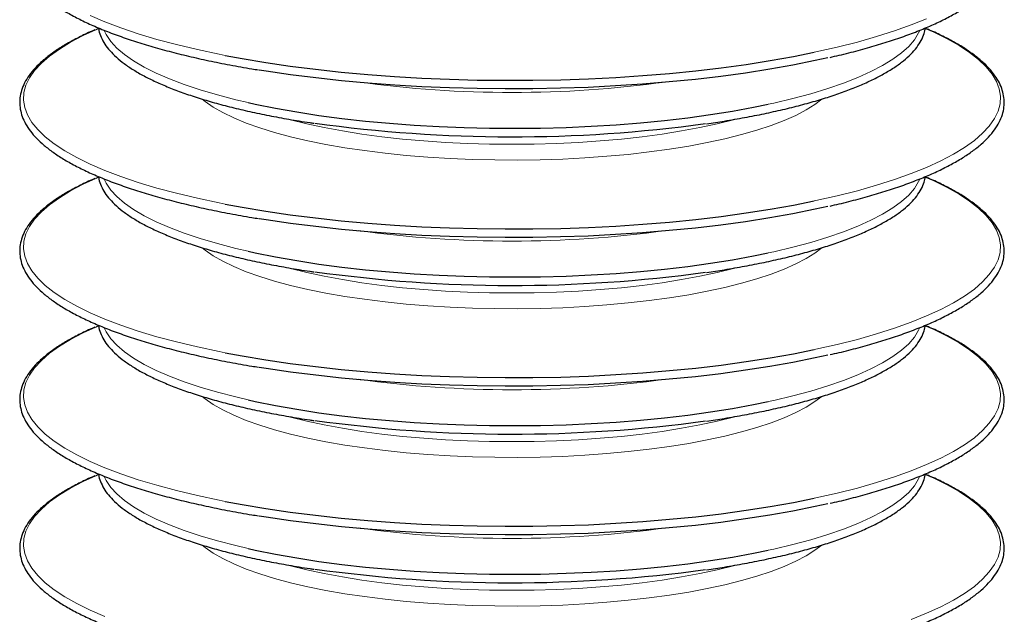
# Model space of a CAD drawing. Header units: millimetres. Extents: x 0 to 305, y 0 to 297.
# Tile 25 of 39: x 174 to 196, y 216 to 230. Entities that reach past the tile are written whole.
import ezdxf

# ---------------------------------------------------------------- set-up
doc = ezdxf.new("R2010")
doc.units = ezdxf.units.MM

msp = doc.modelspace()

# ---------------------------------------------------------------- linework, layer by layer
at = {"color": 7, "linetype": 'Continuous', "lineweight": 18, "flags": 128}
for points in [[(176.0086, 229.6392), (176.3381, 229.4975), (176.6973, 229.361), (177.085, 229.2302), (177.4999, 229.1055), (177.9408, 228.9874), (178.406, 228.8762), (178.8942, 228.7724), (179.0248, 228.7466)], [(192.1854, 228.8152), (192.2241, 228.8234), (192.701, 228.9309), (193.1543, 229.0456), (193.5823, 229.167), (193.9838, 229.2948), (194.3574, 229.4285), (194.7019, 229.5677)], [(176.1364, 229.321), (175.8553, 229.1911), (175.5723, 229.0423), (175.3214, 228.8894), (175.1036, 228.7329), (174.9194, 228.5734), (174.7695, 228.4112), (174.6545, 228.2471), (174.5746, 228.0815), (174.5301, 227.9149), (174.5212, 227.7479), (174.5479, 227.581), (174.6101, 227.4148), (174.7076, 227.2498), (174.8401, 227.0866), (175.0072, 226.9257), (175.2083, 226.7676), (175.4428, 226.6129), (175.7098, 226.462), (176.0086, 226.3154), (176.3381, 226.1736), (176.6973, 226.0371), (177.085, 225.9063), (177.4999, 225.7816), (177.9408, 225.6635), (178.406, 225.5524), (178.8942, 225.4485), (179.0248, 225.4227)], [(176.3253, 229.3029), (176.3699, 229.2105), (176.4714, 229.0602), (176.6075, 228.9119), (176.7777, 228.7661), (176.9815, 228.6235), (177.2179, 228.4845), (177.4862, 228.3497), (177.7852, 228.2197), (178.1138, 228.0949), (178.4707, 227.9758), (178.8546, 227.8628), (179.264, 227.7565), (179.5377, 227.6924)], [(191.1588, 227.6539), (191.2847, 227.6814), (191.7121, 227.7825), (192.1152, 227.8905), (192.4925, 228.005), (192.8425, 228.1255), (193.1638, 228.2517), (193.4552, 228.383), (193.7156, 228.5189), (193.944, 228.6588), (194.1395, 228.8023), (194.3012, 228.9487), (194.4287, 229.0976), (194.5214, 229.2483), (194.5477, 229.3067)], [(192.1854, 225.4913), (192.2241, 225.4995), (192.701, 225.6071), (193.1543, 225.7217), (193.5823, 225.8432), (193.9838, 225.9709), (194.3574, 226.1046), (194.7019, 226.2438), (195.0162, 226.3881), (195.2992, 226.5369), (195.55, 226.6898), (195.7679, 226.8463), (195.9521, 227.0059), (196.1019, 227.168), (196.217, 227.3321), (196.2969, 227.4978), (196.3414, 227.6644), (196.3503, 227.8314), (196.3236, 227.9982), (196.2613, 228.1644), (196.1638, 228.3294), (196.0313, 228.4926), (195.8642, 228.6535), (195.6631, 228.8116), (195.4287, 228.9664), (195.1616, 229.1173), (194.8629, 229.2639), (194.6838, 229.3431)], [(178.516, 227.7662), (178.5778, 227.7159), (178.7592, 227.5892), (178.9732, 227.4663), (179.2186, 227.3477), (179.4944, 227.2339), (179.799, 227.1256), (180.1312, 227.0233), (180.4891, 226.9274), (180.8712, 226.8384), (181.2755, 226.7567), (181.7001, 226.6829), (182.1429, 226.6171), (182.6017, 226.5598), (183.0744, 226.5112), (183.5585, 226.4715), (184.0518, 226.441), (184.5518, 226.4198), (185.0561, 226.408), (185.5623, 226.4056), (186.0679, 226.4127), (186.5704, 226.4292), (187.0673, 226.4551), (187.5563, 226.4902), (188.035, 226.5344), (188.501, 226.5874), (188.9521, 226.649), (189.386, 226.7188), (189.8007, 226.7966), (190.1942, 226.882), (190.5644, 226.9745), (190.9097, 227.0737), (191.2283, 227.1791), (191.5187, 227.2902), (191.7794, 227.4064), (192.0092, 227.5273), (192.207, 227.6521), (192.3582, 227.7686)], [(180.4309, 227.3228), (180.486, 227.3079), (180.8517, 227.2167), (181.2408, 227.1327), (181.6512, 227.0563), (182.081, 226.988), (182.5278, 226.9281), (182.9895, 226.8768), (183.4636, 226.8346), (183.9478, 226.8015), (184.4395, 226.7777), (184.9364, 226.7634), (185.4357, 226.7586), (185.9351, 226.7634), (186.4319, 226.7777), (186.9237, 226.8015), (187.4079, 226.8346), (187.882, 226.8768), (188.3436, 226.9281), (188.7905, 226.988), (189.2202, 227.0563), (189.6307, 227.1327), (190.0198, 227.2167), (190.3855, 227.3079), (190.4154, 227.3159)], [(176.1364, 225.9971), (175.8553, 225.8673), (175.5723, 225.7184), (175.3214, 225.5655), (175.1036, 225.4091), (174.9194, 225.2495), (174.7695, 225.0874), (174.6545, 224.9232), (174.5746, 224.7576), (174.5301, 224.591), (174.5212, 224.424), (174.5479, 224.2571), (174.6101, 224.0909), (174.7076, 223.926), (174.8401, 223.7628), (175.0072, 223.6018), (175.2083, 223.4438), (175.4428, 223.289), (175.7098, 223.1381), (176.0086, 222.9915), (176.3381, 222.8497), (176.6973, 222.7132), (177.085, 222.5824), (177.4999, 222.4577), (177.9408, 222.3396), (178.406, 222.2285), (178.8942, 222.1246), (179.0248, 222.0988)], [(176.3253, 225.979), (176.3699, 225.8866), (176.4714, 225.7363), (176.6075, 225.588), (176.7777, 225.4422), (176.9815, 225.2996), (177.2179, 225.1606), (177.4862, 225.0258), (177.7852, 224.8958), (178.1138, 224.771), (178.4707, 224.6519), (178.8546, 224.539), (179.264, 224.4327), (179.5377, 224.3685)], [(191.1588, 224.33), (191.2847, 224.3575), (191.7121, 224.4586), (192.1152, 224.5666), (192.4925, 224.6811), (192.8425, 224.8017), (193.1638, 224.9278), (193.4552, 225.0591), (193.7156, 225.195), (193.944, 225.3349), (194.1395, 225.4784), (194.3012, 225.6249), (194.4287, 225.7737), (194.5214, 225.9244), (194.5477, 225.9828)], [(192.1854, 222.1674), (192.2241, 222.1756), (192.701, 222.2832), (193.1543, 222.3979), (193.5823, 222.5193), (193.9838, 222.6471), (194.3574, 222.7808), (194.7019, 222.92), (195.0162, 223.0642), (195.2992, 223.213), (195.55, 223.3659), (195.7679, 223.5224), (195.9521, 223.682), (196.1019, 223.8441), (196.217, 224.0083), (196.2969, 224.1739), (196.3414, 224.3405), (196.3503, 224.5075), (196.3236, 224.6744), (196.2613, 224.8405), (196.1638, 225.0055), (196.0313, 225.1687), (195.8642, 225.3296), (195.6631, 225.4877), (195.4287, 225.6425), (195.1616, 225.7934), (194.8629, 225.94), (194.6838, 226.0192)], [(178.516, 224.4423), (178.5778, 224.392), (178.7592, 224.2654), (178.9732, 224.1424), (179.2186, 224.0238), (179.4944, 223.9101), (179.799, 223.8017), (180.1312, 223.6994), (180.4891, 223.6035), (180.8712, 223.5145), (181.2755, 223.4329), (181.7001, 223.359), (182.1429, 223.2932), (182.6017, 223.2359), (183.0744, 223.1873), (183.5585, 223.1477), (184.0518, 223.1171), (184.5518, 223.0959), (185.0561, 223.0841), (185.5623, 223.0817), (186.0679, 223.0888), (186.5704, 223.1054), (187.0673, 223.1312), (187.5563, 223.1664), (188.035, 223.2105), (188.501, 223.2635), (188.9521, 223.3251), (189.386, 223.3949), (189.8007, 223.4727), (190.1942, 223.5581), (190.5644, 223.6506), (190.9097, 223.7498), (191.2283, 223.8552), (191.5187, 223.9663), (191.7794, 224.0825), (192.0092, 224.2034), (192.207, 224.3282), (192.3582, 224.4447)], [(180.4309, 223.9989), (180.486, 223.984), (180.8517, 223.8928), (181.2408, 223.8088), (181.6512, 223.7324), (182.081, 223.6641), (182.5278, 223.6042), (182.9895, 223.553), (183.4636, 223.5107), (183.9478, 223.4776), (184.4395, 223.4538), (184.9364, 223.4395), (185.4357, 223.4347), (185.9351, 223.4395), (186.4319, 223.4538), (186.9237, 223.4776), (187.4079, 223.5107), (187.882, 223.553), (188.3436, 223.6042), (188.7905, 223.6641), (189.2202, 223.7324), (189.6307, 223.8088), (190.0198, 223.8928), (190.3855, 223.984), (190.4154, 223.9921)], [(176.1364, 222.6732), (175.8553, 222.5434), (175.5723, 222.3946), (175.3214, 222.2417), (175.1036, 222.0852), (174.9194, 221.9256), (174.7695, 221.7635), (174.6545, 221.5993), (174.5746, 221.4337), (174.5301, 221.2671), (174.5212, 221.1001), (174.5479, 220.9332), (174.6101, 220.767), (174.7076, 220.6021), (174.8401, 220.4389), (175.0072, 220.278), (175.2083, 220.1199), (175.4428, 219.9651), (175.7098, 219.8142), (176.0086, 219.6676), (176.3381, 219.5258), (176.6973, 219.3893), (177.085, 219.2585), (177.4999, 219.1339), (177.9408, 219.0158), (178.406, 218.9046), (178.8942, 218.8007), (179.0248, 218.7749)], [(192.1854, 218.8435), (192.2241, 218.8517), (192.701, 218.9593), (193.1543, 219.074), (193.5823, 219.1954), (193.9838, 219.3232), (194.3574, 219.4569), (194.7019, 219.5961), (195.0162, 219.7403), (195.2992, 219.8891), (195.55, 220.042), (195.7679, 220.1985), (195.9521, 220.3581), (196.1019, 220.5202), (196.217, 220.6844), (196.2969, 220.85), (196.3414, 221.0166), (196.3503, 221.1836), (196.3236, 221.3505), (196.2613, 221.5167), (196.1638, 221.6816), (196.0313, 221.8448), (195.8642, 222.0057), (195.6631, 222.1638), (195.4287, 222.3186), (195.1616, 222.4695), (194.8629, 222.6161), (194.6838, 222.6954)], [(176.3253, 222.6551), (176.3699, 222.5627), (176.4714, 222.4124), (176.6075, 222.2641), (176.7777, 222.1183), (176.9815, 221.9757), (177.2179, 221.8367), (177.4862, 221.702), (177.7852, 221.5719), (178.1138, 221.4471), (178.4707, 221.328), (178.8546, 221.2151), (179.264, 221.1088), (179.5377, 221.0446)], [(191.1588, 221.0062), (191.2847, 221.0336), (191.7121, 221.1347), (192.1152, 221.2427), (192.4925, 221.3572), (192.8425, 221.4778), (193.1638, 221.6039), (193.4552, 221.7352), (193.7156, 221.8711), (193.944, 222.011), (194.1395, 222.1545), (194.3012, 222.301), (194.4287, 222.4498), (194.5214, 222.6006), (194.5477, 222.659)], [(178.516, 221.1185), (178.5778, 221.0681), (178.7592, 220.9415), (178.9732, 220.8186), (179.2186, 220.6999), (179.4944, 220.5862), (179.799, 220.4779), (180.1312, 220.3755), (180.4891, 220.2796), (180.8712, 220.1906), (181.2755, 220.109), (181.7001, 220.0351), (182.1429, 219.9694), (182.6017, 219.912), (183.0744, 219.8634), (183.5585, 219.8238), (184.0518, 219.7933), (184.5518, 219.772), (185.0561, 219.7602), (185.5623, 219.7579), (186.0679, 219.765), (186.5704, 219.7815), (187.0673, 219.8074), (187.5563, 219.8425), (188.035, 219.8866), (188.501, 219.9396), (188.9521, 220.0012), (189.386, 220.0711), (189.8007, 220.1488), (190.1942, 220.2342), (190.5644, 220.3267), (190.9097, 220.4259), (191.2283, 220.5313), (191.5187, 220.6424), (191.7794, 220.7587), (192.0092, 220.8795), (192.207, 221.0044), (192.3582, 221.1208)], [(180.4309, 220.6751), (180.486, 220.6601), (180.8517, 220.5689), (181.2408, 220.4849), (181.6512, 220.4085), (182.081, 220.3402), (182.5278, 220.2803), (182.9895, 220.2291), (183.4636, 220.1868), (183.9478, 220.1537), (184.4395, 220.1299), (184.9364, 220.1156), (185.4357, 220.1108), (185.9351, 220.1156), (186.4319, 220.1299), (186.9237, 220.1537), (187.4079, 220.1868), (187.882, 220.2291), (188.3436, 220.2803), (188.7905, 220.3402), (189.2202, 220.4085), (189.6307, 220.4849), (190.0198, 220.5689), (190.3855, 220.6601), (190.4154, 220.6682)], [(194.3574, 216.133), (194.7019, 216.2722), (195.0162, 216.4164), (195.2992, 216.5653), (195.55, 216.7182), (195.7679, 216.8747), (195.9521, 217.0342), (196.1019, 217.1963), (196.217, 217.3605), (196.2969, 217.5261), (196.3414, 217.6927), (196.3503, 217.8597), (196.3236, 218.0266), (196.2613, 218.1928), (196.1638, 218.3577), (196.0313, 218.5209), (195.8642, 218.6819), (195.6631, 218.84), (195.4287, 218.9947), (195.1616, 219.1456), (194.8629, 219.2922), (194.6838, 219.3715)], [(176.1364, 219.3494), (175.8553, 219.2195), (175.5723, 219.0707), (175.3214, 218.9178), (175.1036, 218.7613), (174.9194, 218.6017), (174.7695, 218.4396), (174.6545, 218.2755), (174.5746, 218.1098), (174.5301, 217.9432), (174.5212, 217.7762), (174.5479, 217.6093), (174.6101, 217.4432), (174.7076, 217.2782), (174.8401, 217.115), (175.0072, 216.9541), (175.2083, 216.796), (175.4428, 216.6412), (175.7098, 216.4903), (176.0086, 216.3437), (176.3381, 216.2019)], [(176.3253, 219.3313), (176.3699, 219.2389), (176.4714, 219.0886), (176.6075, 218.9402), (176.7777, 218.7945), (176.9815, 218.6518), (177.2179, 218.5128), (177.4862, 218.3781), (177.7852, 218.248), (178.1138, 218.1232), (178.4707, 218.0041), (178.8546, 217.8912), (179.264, 217.7849), (179.5377, 217.7207)], [(191.1588, 217.6823), (191.2847, 217.7097), (191.7121, 217.8108), (192.1152, 217.9188), (192.4925, 218.0333), (192.8425, 218.1539), (193.1638, 218.2801), (193.4552, 218.4113), (193.7156, 218.5472), (193.944, 218.6872), (194.1395, 218.8306), (194.3012, 218.9771), (194.4287, 219.126), (194.5214, 219.2767), (194.5477, 219.3351)], [(178.516, 217.7946), (178.5778, 217.7442), (178.7592, 217.6176), (178.9732, 217.4947), (179.2186, 217.376), (179.4944, 217.2623), (179.799, 217.154), (180.1312, 217.0516), (180.4891, 216.9557), (180.8712, 216.8667), (181.2755, 216.7851), (181.7001, 216.7112), (182.1429, 216.6455), (182.6017, 216.5882), (183.0744, 216.5395), (183.5585, 216.4999), (184.0518, 216.4694), (184.5518, 216.4482), (185.0561, 216.4363), (185.5623, 216.434), (186.0679, 216.4411), (186.5704, 216.4576), (187.0673, 216.4835), (187.5563, 216.5186), (188.035, 216.5627), (188.501, 216.6157), (188.9521, 216.6773), (189.386, 216.7472), (189.8007, 216.825), (190.1942, 216.9103), (190.5644, 217.0028), (190.9097, 217.102), (191.2283, 217.2074), (191.5187, 217.3185), (191.7794, 217.4348), (192.0092, 217.5556), (192.207, 217.6805), (192.3582, 217.7969)], [(180.4309, 217.3512), (180.486, 217.3362), (180.8517, 217.245), (181.2408, 217.161), (181.6512, 217.0847), (182.081, 217.0164), (182.5278, 216.9564), (182.9895, 216.9052), (183.4636, 216.8629), (183.9478, 216.8298), (184.4395, 216.806), (184.9364, 216.7917), (185.4357, 216.787), (185.9351, 216.7917), (186.4319, 216.806), (186.9237, 216.8298), (187.4079, 216.8629), (187.882, 216.9052), (188.3436, 216.9564), (188.7905, 217.0164), (189.2202, 217.0847), (189.6307, 217.161), (190.0198, 217.245), (190.3855, 217.3362), (190.4154, 217.3443)]]:
    msp.add_lwpolyline(points, dxfattribs=at)
at = {"color": 7, "linetype": 'Continuous', "lineweight": 25, "flags": 128}
for points in [[(176.1985, 229.3478), (176.1696, 229.3354), (176.1364, 229.321)], [(179.0248, 228.7466), (179.4038, 228.6761), (179.933, 228.5879), (180.4801, 228.5078), (181.0434, 228.4363), (181.6211, 228.3735), (182.2112, 228.3196), (182.8118, 228.2748), (183.421, 228.2393), (184.0367, 228.2132), (184.657, 228.1965), (185.2799, 228.1894), (185.9032, 228.1918), (186.525, 228.2037), (187.1433, 228.2251), (187.756, 228.2559), (188.3611, 228.2961), (188.9567, 228.3454), (189.5409, 228.4038), (190.1116, 228.471), (190.667, 228.5468), (191.2054, 228.631), (191.725, 228.7233), (192.1854, 228.8152)], [(179.7877, 228.4261), (179.9435, 228.4013), (180.4896, 228.3214), (181.0519, 228.25), (181.6284, 228.1873), (182.2174, 228.1336), (182.8168, 228.0889), (183.4248, 228.0534), (184.0394, 228.0274), (184.6585, 228.0107), (185.2802, 228.0036), (185.9023, 228.006), (186.523, 228.0179), (187.14, 228.0392), (187.7516, 228.07), (188.3556, 228.1101), (188.95, 228.1593), (189.533, 228.2176), (190.1026, 228.2846), (190.657, 228.3603), (191.1944, 228.4444), (191.713, 228.5365), (192.2111, 228.6364), (192.4951, 228.6989)], [(179.5377, 227.6924), (179.6972, 227.6572), (180.1526, 227.5654), (180.6285, 227.4813), (181.1229, 227.4052), (181.6341, 227.3376), (182.1599, 227.2786), (182.6985, 227.2285), (183.2476, 227.1874), (183.8051, 227.1556), (184.369, 227.1331), (184.9371, 227.12), (185.507, 227.1165), (186.0767, 227.1224), (186.6439, 227.1378), (187.2064, 227.1627), (187.762, 227.1968), (188.3087, 227.2402), (188.8443, 227.2925), (189.3666, 227.3537), (189.8738, 227.4235), (190.3638, 227.5015), (190.8347, 227.5876), (191.1588, 227.6539)], [(176.1985, 226.0239), (176.1696, 226.0115), (176.1364, 225.9971)], [(179.0248, 225.4227), (179.4038, 225.3523), (179.933, 225.264), (180.4801, 225.1839), (181.0434, 225.1124), (181.6211, 225.0496), (182.2112, 224.9957), (182.8118, 224.9509), (183.421, 224.9154), (184.0367, 224.8893), (184.657, 224.8726), (185.2799, 224.8655), (185.9032, 224.8679), (186.525, 224.8798), (187.1433, 224.9012), (187.756, 224.932), (188.3611, 224.9722), (188.9567, 225.0215), (189.5409, 225.0799), (190.1116, 225.1471), (190.667, 225.2229), (191.2054, 225.3071), (191.725, 225.3994), (192.1854, 225.4913)], [(179.7877, 225.1023), (179.9435, 225.0774), (180.4896, 224.9975), (181.0519, 224.9261), (181.6284, 224.8634), (182.2174, 224.8097), (182.8168, 224.765), (183.4248, 224.7296), (184.0394, 224.7035), (184.6585, 224.6869), (185.2802, 224.6797), (185.9023, 224.6821), (186.523, 224.694), (187.14, 224.7153), (187.7516, 224.7461), (188.3556, 224.7862), (188.95, 224.8354), (189.533, 224.8937), (190.1026, 224.9608), (190.657, 225.0364), (191.1944, 225.1205), (191.713, 225.2126), (192.2111, 225.3125), (192.4951, 225.375)], [(179.5377, 224.3685), (179.6972, 224.3334), (180.1526, 224.2415), (180.6285, 224.1574), (181.1229, 224.0814), (181.6341, 224.0137), (182.1599, 223.9547), (182.6985, 223.9046), (183.2476, 223.8635), (183.8051, 223.8317), (184.369, 223.8092), (184.9371, 223.7962), (185.507, 223.7926), (186.0767, 223.7985), (186.6439, 223.814), (187.2064, 223.8388), (187.762, 223.8729), (188.3087, 223.9163), (188.8443, 223.9686), (189.3666, 224.0298), (189.8738, 224.0996), (190.3638, 224.1777), (190.8347, 224.2637), (191.1588, 224.33)], [(176.1985, 222.7), (176.1696, 222.6876), (176.1364, 222.6732)], [(179.0248, 222.0988), (179.4038, 222.0284), (179.933, 221.9401), (180.4801, 221.8601), (181.0434, 221.7885), (181.6211, 221.7257), (182.2112, 221.6718), (182.8118, 221.6271), (183.421, 221.5916), (184.0367, 221.5654), (184.657, 221.5488), (185.2799, 221.5416), (185.9032, 221.544), (186.525, 221.5559), (187.1433, 221.5773), (187.756, 221.6081), (188.3611, 221.6483), (188.9567, 221.6976), (189.5409, 221.756), (190.1116, 221.8232), (190.667, 221.899), (191.2054, 221.9832), (191.725, 222.0755), (192.1854, 222.1674)], [(179.7877, 221.7784), (179.9435, 221.7536), (180.4896, 221.6737), (181.0519, 221.6023), (181.6284, 221.5396), (182.2174, 221.4858), (182.8168, 221.4411), (183.4248, 221.4057), (184.0394, 221.3796), (184.6585, 221.363), (185.2802, 221.3558), (185.9023, 221.3582), (186.523, 221.3701), (187.14, 221.3915), (187.7516, 221.4222), (188.3556, 221.4623), (188.95, 221.5116), (189.533, 221.5698), (190.1026, 221.6369), (190.657, 221.7126), (191.1944, 221.7966), (191.713, 221.8887), (192.2111, 221.9886), (192.4951, 222.0512)], [(179.5377, 221.0446), (179.6972, 221.0095), (180.1526, 220.9176), (180.6285, 220.8335), (181.1229, 220.7575), (181.6341, 220.6898), (182.1599, 220.6308), (182.6985, 220.5807), (183.2476, 220.5396), (183.8051, 220.5078), (184.369, 220.4853), (184.9371, 220.4723), (185.507, 220.4687), (186.0767, 220.4747), (186.6439, 220.4901), (187.2064, 220.5149), (187.762, 220.5491), (188.3087, 220.5924), (188.8443, 220.6448), (189.3666, 220.7059), (189.8738, 220.7757), (190.3638, 220.8538), (190.8347, 220.9399), (191.1588, 221.0062)], [(176.1985, 219.3761), (176.1696, 219.3637), (176.1364, 219.3494)], [(179.0248, 218.7749), (179.4038, 218.7045), (179.933, 218.6162), (180.4801, 218.5362), (181.0434, 218.4646), (181.6211, 218.4018), (182.2112, 218.3479), (182.8118, 218.3032), (183.421, 218.2677), (184.0367, 218.2415), (184.657, 218.2249), (185.2799, 218.2177), (185.9032, 218.2201), (186.525, 218.232), (187.1433, 218.2534), (187.756, 218.2843), (188.3611, 218.3244), (188.9567, 218.3737), (189.5409, 218.4321), (190.1116, 218.4993), (190.667, 218.5751), (191.2054, 218.6593), (191.725, 218.7516), (192.1854, 218.8435)], [(179.7877, 218.4545), (179.9435, 218.4297), (180.4896, 218.3498), (181.0519, 218.2784), (181.6284, 218.2157), (182.2174, 218.1619), (182.8168, 218.1172), (183.4248, 218.0818), (184.0394, 218.0557), (184.6585, 218.0391), (185.2802, 218.032), (185.9023, 218.0343), (186.523, 218.0462), (187.14, 218.0676), (187.7516, 218.0984), (188.3556, 218.1384), (188.95, 218.1877), (189.533, 218.2459), (190.1026, 218.313), (190.657, 218.3887), (191.1944, 218.4727), (191.713, 218.5648), (192.2111, 218.6647), (192.4951, 218.7273)], [(179.5377, 217.7207), (179.6972, 217.6856), (180.1526, 217.5937), (180.6285, 217.5096), (181.1229, 217.4336), (181.6341, 217.3659), (182.1599, 217.307), (182.6985, 217.2568), (183.2476, 217.2158), (183.8051, 217.1839), (184.369, 217.1615), (184.9371, 217.1484), (185.507, 217.1448), (186.0767, 217.1508), (186.6439, 217.1662), (187.2064, 217.191), (187.762, 217.2252), (188.3087, 217.2685), (188.8443, 217.3209), (189.3666, 217.3821), (189.8738, 217.4518), (190.3638, 217.5299), (190.8347, 217.616), (191.1588, 217.6823)]]:
    msp.add_lwpolyline(points, dxfattribs=at)
at = {"color": 7, "linetype": 'Continuous', "lineweight": 18}
for centre in [(185.4357, 253.1723), (185.4357, 249.8484), (185.4357, 246.5246), (185.4357, 243.2007)]:
    msp.add_arc(centre, 25.2547, 262.19197, 277.80803, dxfattribs=at)
at = {"color": 7, "linetype": 'Continuous', "lineweight": 25}
for centre in [(185.4379, 258.7271), (185.4379, 255.4033), (185.4379, 252.0794), (185.4379, 248.7555)]:
    msp.add_arc(centre, 31.8004, 262.02831, 277.80768, dxfattribs=at)
for points, knots in [([(176.111, 232.6385), (176.0912, 232.6303), (175.9638, 232.5772), (175.7545, 232.4745), (175.4854, 232.3304), (175.2469, 232.1813), (175.0365, 232.0277), (174.856, 231.8698), (174.7061, 231.7078), (174.5878, 231.5422), (174.5022, 231.3737), (174.4498, 231.2039), (174.4305, 231.0343), (174.4436, 230.8663), (174.488, 230.7006), (174.5633, 230.537), (174.6697, 230.3752), (174.8077, 230.2153), (174.9771, 230.0577), (175.1773, 229.9033), (175.4074, 229.7528), (175.6663, 229.6066), (175.953, 229.465), (176.2666, 229.3284), (176.6061, 229.197), (176.9707, 229.0711), (177.3593, 228.9509), (177.7707, 228.8367), (178.2041, 228.7287), (178.6577, 228.6272), (179.1318, 228.533), (179.5028, 228.4651), (179.7204, 228.4311), (179.7683, 228.4236)], [0, 0, 0, 0, 0.0062792, 0.0405515, 0.0748739, 0.1092518, 0.1436855, 0.1781602, 0.2126081, 0.246896, 0.2808215, 0.3141767, 0.3469105, 0.379247, 0.411544, 0.4441421, 0.4773064, 0.5110493, 0.5452063, 0.5795776, 0.6140171, 0.6484327, 0.6827999, 0.7171147, 0.751381, 0.7856052, 0.819794, 0.8539532, 0.8880882, 0.9222031, 0.9563015, 0.9903862, 1, 1, 1, 1]), ([(192.5434, 228.7031), (192.6107, 228.7183), (192.8289, 228.7673), (193.176, 228.8571), (193.584, 228.972), (193.9675, 229.0932), (194.3272, 229.2199), (194.6616, 229.352), (194.9699, 229.4892), (195.2513, 229.6312), (195.5049, 229.7779), (195.7301, 229.9292), (195.926, 230.0848), (196.0919, 230.2448), (196.2267, 230.4086), (196.3293, 230.5758), (196.3988, 230.7451), (196.4351, 230.915), (196.4386, 231.084), (196.4102, 231.2509), (196.3508, 231.4156), (196.2605, 231.5782), (196.1388, 231.7392), (195.9856, 231.898), (195.8012, 232.0542), (195.5862, 232.2068), (195.3425, 232.3553), (195.0684, 232.499), (194.8444, 232.6059), (194.7034, 232.6633), (194.6721, 232.676)], [0, 0, 0, 0, 0.016792, 0.0544158, 0.0920599, 0.1297286, 0.1674271, 0.2051615, 0.2429391, 0.2807678, 0.318655, 0.3566048, 0.3946112, 0.4326382, 0.4705725, 0.5082306, 0.5453692, 0.5818179, 0.6176627, 0.6532796, 0.6890121, 0.7252516, 0.7621555, 0.7996243, 0.8374395, 0.8754032, 0.9133837, 0.9513202, 0.9891997, 1, 1, 1, 1]), ([(176.111, 229.3146), (176.0912, 229.3064), (175.9638, 229.2533), (175.7545, 229.1507), (175.4854, 229.0065), (175.2469, 228.8574), (175.0365, 228.7039), (174.856, 228.546), (174.7061, 228.3839), (174.5878, 228.2183), (174.5022, 228.0498), (174.4498, 227.88), (174.4305, 227.7104), (174.4436, 227.5425), (174.488, 227.3767), (174.5633, 227.2131), (174.6697, 227.0514), (174.8077, 226.8914), (174.9771, 226.7339), (175.1773, 226.5795), (175.4074, 226.4289), (175.6663, 226.2827), (175.953, 226.1412), (176.2666, 226.0046), (176.6061, 225.8732), (176.9707, 225.7472), (177.3593, 225.627), (177.7707, 225.5128), (178.2041, 225.4049), (178.6577, 225.3033), (179.1318, 225.2091), (179.5028, 225.1412), (179.7204, 225.1072), (179.7683, 225.0997)], [0, 0, 0, 0, 0.0062792, 0.0405515, 0.0748739, 0.1092518, 0.1436855, 0.1781602, 0.2126081, 0.246896, 0.2808215, 0.3141767, 0.3469105, 0.379247, 0.411544, 0.4441421, 0.4773064, 0.5110493, 0.5452063, 0.5795776, 0.6140171, 0.6484327, 0.6827999, 0.7171147, 0.751381, 0.7856052, 0.819794, 0.8539532, 0.8880882, 0.9222031, 0.9563015, 0.9903862, 1, 1, 1, 1]), ([(176.1983, 229.3609), (176.2004, 229.3413), (176.2078, 229.2702), (176.2533, 229.1492), (176.3336, 228.999), (176.4471, 228.8508), (176.5916, 228.7047), (176.7675, 228.5614), (176.9738, 228.4219), (177.209, 228.2867), (177.4722, 228.1563), (177.7621, 228.0309), (178.0778, 227.9109), (178.4183, 227.7965), (178.7823, 227.688), (179.1688, 227.5856), (179.5765, 227.4897), (180.0036, 227.4003), (180.4505, 227.3186), (180.786, 227.2623), (180.9764, 227.2357), (181.0072, 227.2314)], [0, 0, 0, 0, 0.0204562, 0.0742186, 0.1288097, 0.1846521, 0.2415993, 0.2992109, 0.3570814, 0.4149476, 0.4727151, 0.5303693, 0.5879184, 0.6453777, 0.7027628, 0.7600873, 0.8173629, 0.8745988, 0.9318026, 0.9889803, 1, 1, 1, 1]), ([(189.7848, 227.2197), (189.9173, 227.2392), (190.2077, 227.2819), (190.6368, 227.3567), (191.074, 227.4421), (191.4917, 227.5346), (191.8891, 227.6335), (192.2645, 227.7387), (192.617, 227.8499), (192.9452, 227.9667), (193.2482, 228.0889), (193.525, 228.2163), (193.7747, 228.3486), (193.9965, 228.4857), (194.1895, 228.6276), (194.3529, 228.7741), (194.4857, 228.925), (194.5853, 229.0798), (194.6504, 229.2251), (194.6668, 229.3196), (194.6738, 229.3602)], [0, 0, 0, 0, 0.0475217, 0.1041526, 0.1608042, 0.2174813, 0.2741896, 0.330936, 0.3877295, 0.4445808, 0.5015033, 0.5585127, 0.6156259, 0.6728577, 0.7302105, 0.7876514, 0.8450036, 0.9019255, 0.9579226, 1, 1, 1, 1]), ([(192.5434, 225.3793), (192.6107, 225.3944), (192.8289, 225.4434), (193.176, 225.5332), (193.584, 225.6481), (193.9675, 225.7693), (194.3272, 225.896), (194.6616, 226.0281), (194.9699, 226.1653), (195.2513, 226.3073), (195.5049, 226.454), (195.7301, 226.6053), (195.926, 226.761), (196.0919, 226.9209), (196.2267, 227.0848), (196.3293, 227.2519), (196.3988, 227.4212), (196.4351, 227.5911), (196.4386, 227.7601), (196.4102, 227.927), (196.3508, 228.0917), (196.2605, 228.2544), (196.1388, 228.4153), (195.9856, 228.5742), (195.8012, 228.7303), (195.5862, 228.8829), (195.3425, 229.0315), (195.0684, 229.1751), (194.8444, 229.2821), (194.7034, 229.3394), (194.6721, 229.3521)], [0, 0, 0, 0, 0.016792, 0.0544158, 0.0920599, 0.1297286, 0.1674271, 0.2051615, 0.2429391, 0.2807678, 0.318655, 0.3566048, 0.3946112, 0.4326382, 0.4705725, 0.5082306, 0.5453692, 0.5818179, 0.6176627, 0.6532796, 0.6890121, 0.7252516, 0.7621555, 0.7996243, 0.8374395, 0.8754032, 0.9133837, 0.9513202, 0.9891997, 1, 1, 1, 1]), ([(176.111, 225.9907), (176.0912, 225.9825), (175.9638, 225.9295), (175.7545, 225.8268), (175.4854, 225.6827), (175.2469, 225.5335), (175.0365, 225.38), (174.856, 225.2221), (174.7061, 225.0601), (174.5878, 224.8944), (174.5022, 224.726), (174.4498, 224.5561), (174.4305, 224.3866), (174.4436, 224.2186), (174.488, 224.0529), (174.5633, 223.8893), (174.6697, 223.7275), (174.8077, 223.5675), (174.9771, 223.41), (175.1773, 223.2556), (175.4074, 223.105), (175.6663, 222.9588), (175.953, 222.8173), (176.2666, 222.6807), (176.6061, 222.5493), (176.9707, 222.4233), (177.3593, 222.3031), (177.7707, 222.1889), (178.2041, 222.081), (178.6577, 221.9794), (179.1318, 221.8852), (179.5028, 221.8173), (179.7204, 221.7833), (179.7683, 221.7758)], [0, 0, 0, 0, 0.0062792, 0.0405515, 0.0748739, 0.1092518, 0.1436855, 0.1781602, 0.2126081, 0.246896, 0.2808215, 0.3141767, 0.3469105, 0.379247, 0.411544, 0.4441421, 0.4773064, 0.5110493, 0.5452063, 0.5795776, 0.6140171, 0.6484327, 0.6827999, 0.7171147, 0.751381, 0.7856052, 0.819794, 0.8539532, 0.8880882, 0.9222031, 0.9563015, 0.9903862, 1, 1, 1, 1]), ([(176.1983, 226.0371), (176.2004, 226.0175), (176.2078, 225.9463), (176.2533, 225.8254), (176.3336, 225.6751), (176.4471, 225.5269), (176.5916, 225.3808), (176.7675, 225.2376), (176.9738, 225.098), (177.209, 224.9628), (177.4722, 224.8324), (177.7621, 224.7071), (178.0778, 224.5871), (178.4183, 224.4727), (178.7823, 224.3641), (179.1688, 224.2617), (179.5765, 224.1658), (180.0036, 224.0764), (180.4505, 223.9947), (180.786, 223.9384), (180.9764, 223.9118), (181.0072, 223.9075)], [0, 0, 0, 0, 0.0204562, 0.0742186, 0.1288097, 0.1846521, 0.2415993, 0.2992109, 0.3570814, 0.4149476, 0.4727151, 0.5303693, 0.5879184, 0.6453777, 0.7027628, 0.7600873, 0.8173629, 0.8745988, 0.9318026, 0.9889803, 1, 1, 1, 1]), ([(189.7848, 223.8958), (189.9173, 223.9153), (190.2077, 223.958), (190.6368, 224.0329), (191.074, 224.1183), (191.4917, 224.2107), (191.8891, 224.3096), (192.2645, 224.4148), (192.617, 224.526), (192.9452, 224.6428), (193.2482, 224.765), (193.525, 224.8924), (193.7747, 225.0247), (193.9965, 225.1618), (194.1895, 225.3037), (194.3529, 225.4502), (194.4857, 225.6011), (194.5853, 225.7559), (194.6504, 225.9012), (194.6668, 225.9957), (194.6738, 226.0363)], [0, 0, 0, 0, 0.0475217, 0.1041526, 0.1608042, 0.2174813, 0.2741896, 0.330936, 0.3877295, 0.4445808, 0.5015033, 0.5585127, 0.6156259, 0.6728577, 0.7302105, 0.7876514, 0.8450036, 0.9019255, 0.9579226, 1, 1, 1, 1]), ([(192.5434, 222.0554), (192.6107, 222.0705), (192.8289, 222.1195), (193.176, 222.2093), (193.584, 222.3242), (193.9675, 222.4454), (194.3272, 222.5721), (194.6616, 222.7042), (194.9699, 222.8414), (195.2513, 222.9834), (195.5049, 223.1302), (195.7301, 223.2814), (195.926, 223.4371), (196.0919, 223.597), (196.2267, 223.7609), (196.3293, 223.928), (196.3988, 224.0973), (196.4351, 224.2672), (196.4386, 224.4362), (196.4102, 224.6031), (196.3508, 224.7678), (196.2605, 224.9305), (196.1388, 225.0914), (195.9856, 225.2503), (195.8012, 225.4064), (195.5862, 225.559), (195.3425, 225.7076), (195.0684, 225.8513), (194.8444, 225.9582), (194.7034, 226.0155), (194.6721, 226.0282)], [0, 0, 0, 0, 0.016792, 0.0544158, 0.0920599, 0.1297286, 0.1674271, 0.2051615, 0.2429391, 0.2807678, 0.318655, 0.3566048, 0.3946112, 0.4326382, 0.4705725, 0.5082306, 0.5453692, 0.5818179, 0.6176627, 0.6532796, 0.6890121, 0.7252516, 0.7621555, 0.7996243, 0.8374395, 0.8754032, 0.9133837, 0.9513202, 0.9891997, 1, 1, 1, 1]), ([(176.111, 222.6669), (176.0912, 222.6586), (175.9638, 222.6056), (175.7545, 222.5029), (175.4854, 222.3588), (175.2469, 222.2096), (175.0365, 222.0561), (174.856, 221.8982), (174.7061, 221.7362), (174.5878, 221.5705), (174.5022, 221.4021), (174.4498, 221.2323), (174.4305, 221.0627), (174.4436, 220.8947), (174.488, 220.729), (174.5633, 220.5654), (174.6697, 220.4036), (174.8077, 220.2436), (174.9771, 220.0861), (175.1773, 219.9317), (175.4074, 219.7811), (175.6663, 219.6349), (175.953, 219.4934), (176.2666, 219.3568), (176.6061, 219.2254), (176.9707, 219.0995), (177.3593, 218.9793), (177.7707, 218.865), (178.2041, 218.7571), (178.6577, 218.6556), (179.1318, 218.5614), (179.5028, 218.4934), (179.7204, 218.4594), (179.7683, 218.4519)], [0, 0, 0, 0, 0.0062792, 0.0405515, 0.0748739, 0.1092518, 0.1436855, 0.1781602, 0.2126081, 0.246896, 0.2808215, 0.3141767, 0.3469105, 0.379247, 0.411544, 0.4441421, 0.4773064, 0.5110493, 0.5452063, 0.5795776, 0.6140171, 0.6484327, 0.6827999, 0.7171147, 0.751381, 0.7856052, 0.819794, 0.8539532, 0.8880882, 0.9222031, 0.9563015, 0.9903862, 1, 1, 1, 1]), ([(176.1983, 222.7132), (176.2004, 222.6936), (176.2078, 222.6224), (176.2533, 222.5015), (176.3336, 222.3512), (176.4471, 222.2031), (176.5916, 222.0569), (176.7675, 221.9137), (176.9738, 221.7741), (177.209, 221.6389), (177.4722, 221.5085), (177.7621, 221.3832), (178.0778, 221.2632), (178.4183, 221.1488), (178.7823, 221.0402), (179.1688, 220.9379), (179.5765, 220.8419), (180.0036, 220.7526), (180.4505, 220.6708), (180.786, 220.6145), (180.9764, 220.5879), (181.0072, 220.5836)], [0, 0, 0, 0, 0.02045625, 0.07421863, 0.12880974, 0.18465206, 0.24159926, 0.29921087, 0.35708145, 0.41494763, 0.47271513, 0.5303693, 0.58791845, 0.64537774, 0.70276278, 0.76008734, 0.81736291, 0.87459881, 0.93180258, 0.98898026, 1, 1, 1, 1]), ([(189.7848, 220.5719), (189.9173, 220.5914), (190.2077, 220.6341), (190.6368, 220.709), (191.074, 220.7944), (191.4917, 220.8868), (191.8891, 220.9857), (192.2645, 221.0909), (192.617, 221.2021), (192.9452, 221.3189), (193.2482, 221.4411), (193.525, 221.5685), (193.7747, 221.7008), (193.9965, 221.838), (194.1895, 221.9798), (194.3529, 222.1263), (194.4857, 222.2772), (194.5853, 222.432), (194.6504, 222.5773), (194.6668, 222.6719), (194.6738, 222.7124)], [0, 0, 0, 0, 0.0475217, 0.1041526, 0.1608042, 0.2174813, 0.2741896, 0.330936, 0.3877295, 0.4445808, 0.5015033, 0.5585127, 0.6156259, 0.6728577, 0.7302105, 0.7876514, 0.8450036, 0.9019255, 0.9579226, 1, 1, 1, 1]), ([(192.5434, 218.7315), (192.6107, 218.7466), (192.8289, 218.7956), (193.176, 218.8855), (193.584, 219.0004), (193.9675, 219.1216), (194.3272, 219.2483), (194.6616, 219.3803), (194.9699, 219.5175), (195.2513, 219.6596), (195.5049, 219.8063), (195.7301, 219.9575), (195.926, 220.1132), (196.0919, 220.2731), (196.2267, 220.437), (196.3293, 220.6041), (196.3988, 220.7734), (196.4351, 220.9433), (196.4386, 221.1123), (196.4102, 221.2792), (196.3508, 221.4439), (196.2605, 221.6066), (196.1388, 221.7675), (195.9856, 221.9264), (195.8012, 222.0825), (195.5862, 222.2351), (195.3425, 222.3837), (195.0684, 222.5274), (194.8444, 222.6343), (194.7034, 222.6916), (194.6721, 222.7043)], [0, 0, 0, 0, 0.016792, 0.0544158, 0.0920599, 0.1297286, 0.1674271, 0.2051615, 0.2429391, 0.2807678, 0.318655, 0.3566048, 0.3946112, 0.4326382, 0.4705725, 0.5082306, 0.5453692, 0.5818179, 0.6176627, 0.6532796, 0.6890121, 0.7252516, 0.7621555, 0.7996243, 0.8374395, 0.8754032, 0.9133837, 0.9513202, 0.9891997, 1, 1, 1, 1]), ([(176.1983, 219.3893), (176.2004, 219.3697), (176.2078, 219.2986), (176.2533, 219.1776), (176.3336, 219.0274), (176.4471, 218.8792), (176.5916, 218.7331), (176.7675, 218.5898), (176.9738, 218.4502), (177.209, 218.315), (177.4722, 218.1846), (177.7621, 218.0593), (178.0778, 217.9393), (178.4183, 217.8249), (178.7823, 217.7164), (179.1688, 217.614), (179.5765, 217.5181), (180.0036, 217.4287), (180.4505, 217.347), (180.786, 217.2907), (180.9764, 217.264), (181.0072, 217.2597)], [0, 0, 0, 0, 0.0204562, 0.0742186, 0.1288097, 0.1846521, 0.2415993, 0.2992109, 0.3570814, 0.4149476, 0.4727151, 0.5303693, 0.5879184, 0.6453777, 0.7027628, 0.7600873, 0.8173629, 0.8745988, 0.9318026, 0.9889803, 1, 1, 1, 1]), ([(189.7848, 217.248), (189.9173, 217.2675), (190.2077, 217.3102), (190.6368, 217.3851), (191.074, 217.4705), (191.4917, 217.5629), (191.8891, 217.6619), (192.2645, 217.7671), (192.617, 217.8782), (192.9452, 217.995), (193.2482, 218.1173), (193.525, 218.2446), (193.7747, 218.377), (193.9965, 218.5141), (194.1895, 218.6559), (194.3529, 218.8024), (194.4857, 218.9533), (194.5853, 219.1081), (194.6504, 219.2534), (194.6668, 219.348), (194.6738, 219.3886)], [0, 0, 0, 0, 0.0475217, 0.1041526, 0.1608042, 0.2174813, 0.2741896, 0.330936, 0.3877295, 0.4445808, 0.5015033, 0.5585127, 0.6156259, 0.6728577, 0.7302105, 0.7876514, 0.8450036, 0.9019255, 0.9579226, 1, 1, 1, 1]), ([(192.5434, 215.4076), (192.6107, 215.4227), (192.8289, 215.4718), (193.176, 215.5616), (193.584, 215.6765), (193.9675, 215.7977), (194.3272, 215.9244), (194.6616, 216.0565), (194.9699, 216.1936), (195.2513, 216.3357), (195.5049, 216.4824), (195.7301, 216.6336), (195.926, 216.7893), (196.0919, 216.9492), (196.2267, 217.1131), (196.3293, 217.2803), (196.3988, 217.4496), (196.4351, 217.6195), (196.4386, 217.7884), (196.4102, 217.9554), (196.3508, 218.12), (196.2605, 218.2827), (196.1388, 218.4437), (195.9856, 218.6025), (195.8012, 218.7586), (195.5862, 218.9112), (195.3425, 219.0598), (195.0684, 219.2035), (194.8444, 219.3104), (194.7034, 219.3677), (194.6721, 219.3804)], [0, 0, 0, 0, 0.016792, 0.0544158, 0.0920599, 0.1297286, 0.1674271, 0.2051615, 0.2429391, 0.2807678, 0.318655, 0.3566048, 0.3946112, 0.4326382, 0.4705725, 0.5082306, 0.5453692, 0.5818179, 0.6176627, 0.6532796, 0.6890121, 0.7252516, 0.7621555, 0.7996243, 0.8374395, 0.8754032, 0.9133837, 0.9513202, 0.9891997, 1, 1, 1, 1]), ([(176.111, 219.343), (176.0912, 219.3348), (175.9638, 219.2817), (175.7545, 219.179), (175.4854, 219.0349), (175.2469, 218.8857), (175.0365, 218.7322), (174.856, 218.5743), (174.7061, 218.4123), (174.5878, 218.2466), (174.5022, 218.0782), (174.4498, 217.9084), (174.4305, 217.7388), (174.4436, 217.5708), (174.488, 217.4051), (174.5633, 217.2415), (174.6697, 217.0797), (174.8077, 216.9198), (174.9771, 216.7622), (175.1773, 216.6078), (175.4074, 216.4573), (175.6663, 216.311), (175.953, 216.1695), (176.2666, 216.0329), (176.6061, 215.9015), (176.9707, 215.7756), (177.3593, 215.6554), (177.7707, 215.5411), (178.2041, 215.4332), (178.6577, 215.3317), (179.1318, 215.2375), (179.5028, 215.1696), (179.7204, 215.1355), (179.7683, 215.1281)], [0, 0, 0, 0, 0.0062792, 0.0405515, 0.0748739, 0.1092518, 0.1436855, 0.1781602, 0.2126081, 0.246896, 0.2808215, 0.3141767, 0.3469105, 0.379247, 0.411544, 0.4441421, 0.4773064, 0.5110493, 0.5452063, 0.5795776, 0.6140171, 0.6484327, 0.6827999, 0.7171147, 0.751381, 0.7856052, 0.819794, 0.8539532, 0.8880882, 0.9222031, 0.9563015, 0.9903862, 1, 1, 1, 1])]:
    msp.add_open_spline(points, degree=3, knots=knots, dxfattribs=at)

doc.saveas('drawing.dxf')
